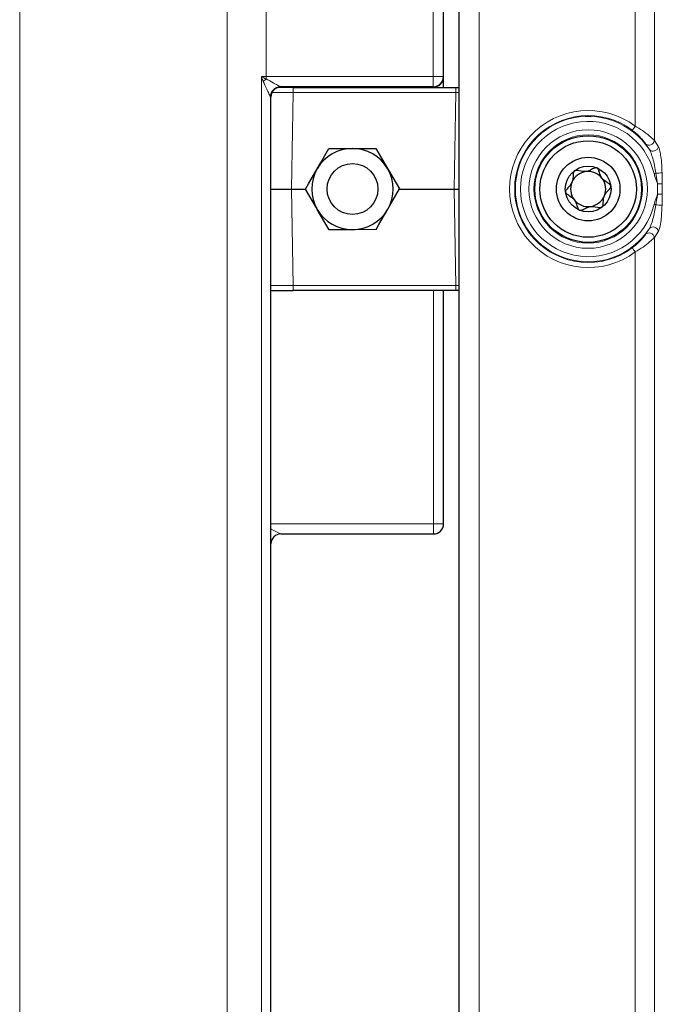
# Model space of a CAD drawing. Header units: millimetres. Extents: x 0 to 4205, y -17 to 2970.
# Tile 21 of 28: x 2297 to 2360, y 1440 to 1537. Entities that reach past the tile are written whole.
import ezdxf

# ---------------------------------------------------------------- set-up
doc = ezdxf.new("R2010")
doc.units = ezdxf.units.MM
doc.header["$LTSCALE"] = 5

msp = doc.modelspace()

# ---------------------------------------------------------------- linework, layer by layer
at = {"color": 8, "linetype": 'Continuous', "lineweight": 18}
for p, q in [((2297.054858, 1653.435145), (2297.054858, 1246.483956)), ((2317.459528, 1653.801416), (2317.459528, 1246.117626)), ((2321.311523, 1653.889094), (2321.311523, 1531.029974)), ((2342.272406, 1596.523021), (2342.272406, 1244.396005)), ((2357.641873, 1526.14877), (2357.641873, 1596.523021)), ((2359.522064, 1596.477006), (2359.522064, 1524.725173)), ((2337.735658, 1531.029974), (2337.735658, 1564.038668)), ((2338.735049, 1564.038668), (2338.735049, 1531.029974)), ((2338.76997, 1530.995045), (2338.76997, 1563.888643)), ((2320.83716, 1412.888084), (2320.83716, 1531.031046)), ((2321.311523, 1531.029974), (2321.311523, 1530.796383)), ((2321.311523, 1531.029974), (2337.735658, 1531.029974)), ((2337.735658, 1531.029974), (2337.735658, 1530.030582)), ((2337.735658, 1531.029974), (2338.735049, 1531.029974)), ((2338.735049, 1531.029974), (2338.76997, 1530.995045)), ((2322.7334, 1530.031238), (2322.734435, 1530.030582)), ((2322.734435, 1530.030582), (2322.769356, 1529.995654)), ((2322.769356, 1529.995654), (2337.770579, 1529.995654)), ((2323.971701, 1529.959534), (2323.971701, 1529.468272)), ((2337.770579, 1529.995654), (2337.735658, 1530.030582)), ((2337.770579, 1529.959534), (2337.770579, 1529.995058)), ((2339.972158, 1529.468272), (2339.972158, 1529.959534)), ((2321.735044, 1529.031191), (2321.734008, 1529.032443)), ((2321.769965, 1528.996323), (2321.735044, 1529.031191)), ((2321.769965, 1414.922748), (2321.769965, 1528.996323)), ((2323.971701, 1529.468272), (2323.805724, 1519.959543)), ((2339.972158, 1529.468272), (2323.971701, 1529.468272)), ((2339.806181, 1519.959543), (2339.972158, 1529.468272)), ((2359.027003, 1523.838256), (2358.659578, 1524.415825)), ((2359.522064, 1524.725173), (2359.912475, 1524.108861)), ((2359.839794, 1520.457898), (2359.653575, 1521.523688)), ((2360.27683, 1521.561835), (2360.300575, 1520.457898)), ((2360.300575, 1520.457898), (2359.839794, 1520.457898)), ((2359.839794, 1519.461189), (2359.839794, 1520.457898)), ((2360.300575, 1520.457898), (2360.300575, 1519.461189)), ((2323.805724, 1519.959543), (2323.971701, 1510.450814)), ((2339.972158, 1510.450814), (2339.806181, 1519.959543)), ((2360.300575, 1519.461189), (2359.839794, 1519.461189)), ((2360.300575, 1519.461189), (2360.27683, 1518.357251)), ((2358.659578, 1515.503262), (2359.027003, 1516.080831)), ((2359.912475, 1515.810226), (2359.522064, 1515.193914)), ((2359.522064, 1515.193914), (2359.522064, 1384.725128)), ((2357.641873, 1386.148725), (2357.641873, 1513.770316)), ((2323.971701, 1510.450814), (2339.972158, 1510.450814)), ((2323.971701, 1510.450814), (2323.971701, 1509.959553)), ((2337.770579, 1486.995075), (2337.770579, 1509.959553)), ((2339.972158, 1509.959553), (2339.972158, 1510.450814)), ((2321.770576, 1486.995075), (2337.770579, 1486.995075)), ((2337.770579, 1485.995088), (2337.770579, 1486.995075)), ((2337.770579, 1486.995075), (2338.770573, 1486.995075))]:
    msp.add_line(p, q, dxfattribs=at)
at = {"color": 7, "linetype": 'Continuous', "lineweight": 25}
for p, q in [((2340.272402, 1596.592877), (2340.272402, 1244.326268)), ((2338.770573, 1530.995045), (2338.770573, 1563.888643)), ((2338.76997, 1530.995045), (2338.770573, 1530.995045)), ((2338.770573, 1529.959534), (2338.770573, 1530.995045)), ((2323.971701, 1529.959534), (2322.504205, 1529.959534)), ((2337.735658, 1530.030582), (2322.734435, 1530.030582)), ((2322.770578, 1529.995058), (2337.770579, 1529.995058)), ((2323.971701, 1529.959534), (2339.972158, 1529.959534)), ((2337.770579, 1529.995058), (2337.770579, 1529.995654)), ((2339.972158, 1529.959534), (2340.272402, 1529.959534)), ((2321.734008, 1529.032443), (2321.734008, 1414.886628)), ((2321.770576, 1414.924059), (2321.770576, 1528.995071)), ((2327.48906, 1523.955141), (2329.798457, 1523.959551)), ((2332.107854, 1523.963962), (2333.266382, 1521.966134)), ((2321.770576, 1519.959543), (2323.805724, 1519.959543)), ((2323.805724, 1519.959543), (2325.192389, 1519.959543)), ((2334.419821, 1519.959543), (2339.806181, 1519.959543)), ((2339.806181, 1519.959543), (2340.272402, 1519.959543)), ((2327.504356, 1515.955124), (2326.345836, 1517.952953)), ((2332.12315, 1515.963946), (2329.813753, 1515.959535)), ((2321.972002, 1509.959553), (2323.971701, 1509.959553)), ((2339.972158, 1509.959553), (2323.971701, 1509.959553)), ((2338.770573, 1486.995075), (2338.770573, 1509.959553)), ((2340.272402, 1509.959553), (2339.972158, 1509.959553)), ((2338.770573, 1486.995075), (2338.76997, 1486.995075)), ((2322.770578, 1485.995088), (2337.770579, 1485.995088)), ((2337.770579, 1485.995684), (2337.770579, 1485.995088))]:
    msp.add_line(p, q, dxfattribs=at)
at = {"color": 8, "linetype": 'Continuous', "lineweight": 18, "flags": 128}
for points in [[(2321.890828, 1529.47167), (2321.893369, 1529.47167), (2322.204222, 1529.471908), (2322.582987, 1529.47167), (2323.015128, 1529.470954), (2323.484038, 1529.469822), (2323.971701, 1529.468272)], [(2357.342308, 1525.748823), (2357.34981, 1525.758837), (2357.368042, 1525.783156), (2357.396332, 1525.820945), (2357.433652, 1525.870774), (2357.478616, 1525.930796), (2357.529585, 1525.998865), (2357.584675, 1526.072417), (2357.641873, 1526.14877)], [(2357.641873, 1513.770316), (2357.584675, 1513.84667), (2357.529585, 1513.920222), (2357.478616, 1513.98829), (2357.433652, 1514.048312), (2357.396332, 1514.098142), (2357.368042, 1514.135931), (2357.34981, 1514.16025), (2357.342308, 1514.170263)], [(2321.770576, 1486.495052), (2321.790663, 1486.485038), (2322.079768, 1486.340497), (2322.327306, 1486.216698), (2322.525424, 1486.117635), (2322.667834, 1486.046467), (2322.750014, 1486.00534), (2322.769356, 1485.995684)]]:
    msp.add_lwpolyline(points, dxfattribs=at)
at = {"color": 7, "linetype": 'Continuous', "lineweight": 25, "flags": 128}
for points in [[(2326.338192, 1521.952901), (2326.651384, 1522.497807), (2327.48906, 1523.955141)], [(2329.798457, 1523.959551), (2329.962586, 1523.959849), (2332.107854, 1523.963962)], [(2325.187315, 1519.950722), (2325.478134, 1520.456646), (2326.338192, 1521.952901)], [(2333.266382, 1521.966134), (2333.348711, 1521.824155), (2334.424903, 1519.968365)], [(2326.345836, 1517.952953), (2326.2635, 1518.094931), (2325.187315, 1519.950722)], [(2333.274026, 1517.966185), (2333.587227, 1518.511031), (2334.424903, 1519.968365)], [(2332.12315, 1515.963946), (2332.413969, 1516.46993), (2333.274026, 1517.966185)], [(2329.813753, 1515.959535), (2329.649625, 1515.959237), (2327.504356, 1515.955124)]]:
    msp.add_lwpolyline(points, dxfattribs=at)
at = {"color": 8, "linetype": 'Continuous', "lineweight": 18}
for centre, radius in [((2353.00611, 1519.959554), 5.837605), ((2353.006115, 1519.959541), 5.337925)]:
    msp.add_circle(centre, radius, dxfattribs=at)
at = {"color": 7, "linetype": 'Continuous', "lineweight": 25}
for centre, radius in [((2353.006116, 1519.959541), 5.249993), ((2353.006087, 1519.959541), 4.750007), ((2353.006104, 1519.959551), 3.130178), ((2329.806119, 1519.95954), 2.499983), ((2353.006106, 1519.959548), 2.25)]:
    msp.add_circle(centre, radius, dxfattribs=at)
at = {"color": 8, "linetype": 'Continuous', "lineweight": 18}
for centre, radius, start, end in [((2321.310874, 1635.610607), 104.580633, 269.7404691, 270.00035587), ((2337.734126, 1531.031506), 1.000924, 270.08770398, 359.91229602), ((2337.769046, 1530.996577), 1.000924, 270.08770398, 359.91229602), ((2324.563503, 1526.486826), 5.398857, 127.03810734, 130.97835692), ((2322.735129, 1529.030116), 1.001123, 90.09897399, 179.86684407), ((2322.735844, 1529.029783), 1.000801, 90.08065595, 179.91934405), ((2340.394194, 1506.254759), 23.217349, 90.30056141, 91.04155837), ((2353.006105, 1519.959543), 7.732844, 53.16657065, 306.83342935), ((2353.006104, 1519.959543), 7.233147, 53.16658137, 306.83341863), ((2353.006109, 1519.959543), 7.162093, 32.78998884, 327.21001116), ((2353.00611, 1519.959543), 6.662397, 13.24093651, 346.75906349), ((2359.00823, 1524.800769), 0.519366, 227.83221139, 351.63056503), ((2359.394113, 1524.221021), 0.530357, 226.19602201, 347.79086671), ((2352.813992, 1550.238759), 29.518387, 283.07412821, 283.39752214), ((2359.694883, 1525.959312), 4.435815, 269.46642091, 277.53852563), ((2352.813999, 1489.680356), 29.518358, 76.6024777, 76.92587195), ((2359.694883, 1513.959775), 4.435815, 82.46147437, 90.53357909), ((2359.00823, 1515.118317), 0.519366, 8.36943497, 132.16778861), ((2359.394113, 1515.698065), 0.530357, 12.20913329, 133.80397799), ((2322.333118, 1892.534622), 382.087322, 269.91564422, 270.24571399), ((2340.35502, 1530.662372), 20.215184, 268.91479167, 269.76583432)]:
    msp.add_arc(centre, radius, start, end, dxfattribs=at)
at = {"color": 7, "linetype": 'Continuous', "lineweight": 25}
for centre, radius, start, end in [((2337.770572, 1530.995059), 1.000001, 270.00036561, 359.9992075), ((2322.770765, 1528.994854), 1.000801, 90.08066082, 179.9159219), ((2329.806087, 1519.95963), 3.999929, 90.10928997, 150.11063954), ((2329.806074, 1519.95954), 4.000019, 30.10896456, 90.10910307), ((2329.806023, 1519.959547), 3.999914, 150.10915538, 210.10984012), ((2329.806195, 1519.959539), 3.999914, 330.10915538, 30.10984012), ((2353.00625, 1519.959366), 1.730976, 97.44735872, 157.43916634), ((2353.006056, 1519.959474), 1.730844, 37.44407095, 97.44145681), ((2353.006126, 1519.959554), 1.730789, 157.4433457, 217.443013), ((2353.00611, 1519.959529), 1.730767, 337.44314986, 37.44369796), ((2353.005964, 1519.95972), 1.730976, 277.44735872, 337.43916634), ((2353.006161, 1519.959636), 1.730866, 217.444456, 277.44126099), ((2329.80613, 1519.959523), 3.999995, 210.10876587, 270.1091954), ((2329.806117, 1519.959481), 3.999953, 270.10938249, 330.11043994), ((2321.971633, 1510.457676), 0.498123, 246.19472976, 270.0424806), ((2337.770572, 1486.995089), 1.000001, 270.00036561, 359.9992075), ((2322.770768, 1484.994877), 1.000808, 90.08086063, 177.99055697)]:
    msp.add_arc(centre, radius, start, end, dxfattribs=at)
at = {"color": 8, "linetype": 'Continuous', "lineweight": 18}
for points, knots in [([(2321.023074, 1530.562733), (2320.96223, 1530.716065), (2320.900282, 1530.872178), (2320.838265, 1531.028265), (2320.83716, 1531.031046)], [0, 0, 0, 0, 0.982179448, 1, 1, 1, 1]), ([(2320.83716, 1531.031046), (2320.839802, 1531.029735), (2320.997825, 1530.951316), (2321.155997, 1530.873196), (2321.311523, 1530.796383)], [0, 0, 0, 0, 0.016721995, 1, 1, 1, 1]), ([(2321.734008, 1529.032443), (2321.727068, 1529.048296), (2321.712499, 1529.08157), (2321.662329, 1529.186585), (2321.548422, 1529.424959), (2321.317907, 1529.898006), (2321.13701, 1530.305855), (2321.023074, 1530.562733)], [0, 0, 0, 0, 0.030764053, 0.064571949, 0.206888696, 0.50047072, 1, 1, 1, 1]), ([(2321.311523, 1530.796383), (2321.542193, 1530.666448), (2321.913231, 1530.457444), (2322.361864, 1530.228009), (2322.597773, 1530.103877), (2322.697761, 1530.052277), (2322.727437, 1530.034758), (2322.7334, 1530.031238)], [0, 0, 0, 0, 0.491795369, 0.791061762, 0.935981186, 0.987137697, 1, 1, 1, 1]), ([(2359.522064, 1524.725173), (2359.409827, 1524.837325), (2359.098697, 1525.148222), (2358.52294, 1525.602115), (2358.011303, 1525.935987), (2357.709248, 1526.110784), (2357.659101, 1526.139057), (2357.641873, 1526.14877)], [0, 0, 0, 0, 0.201107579, 0.55748845, 0.927002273, 0.974921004, 1, 1, 1, 1]), ([(2357.342308, 1525.748823), (2357.354399, 1525.739719), (2357.570854, 1525.576733), (2357.947252, 1525.251684), (2358.368738, 1524.806034), (2358.581504, 1524.520573), (2358.659578, 1524.415825)], [0, 0, 0, 0, 0.024146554, 0.432267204, 0.79167291, 1, 1, 1, 1]), ([(2359.912475, 1524.108861), (2359.923398, 1524.088151), (2359.990118, 1523.961656), (2360.07993, 1523.639928), (2360.227638, 1522.814753), (2360.25593, 1522.094162), (2360.27683, 1521.561835)], [0, 0, 0, 0, 0.02713731, 0.165749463, 0.383708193, 1, 1, 1, 1]), ([(2359.653575, 1521.523688), (2359.574649, 1522.017398), (2359.468481, 1522.681526), (2359.222398, 1523.423428), (2359.104447, 1523.705075), (2359.038005, 1523.819336), (2359.027003, 1523.838256)], [0, 0, 0, 0, 0.621023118, 0.835388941, 0.972742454, 1, 1, 1, 1]), ([(2359.839794, 1520.457898), (2359.758827, 1520.667328), (2359.628243, 1521.005095), (2359.529071, 1521.353255), (2359.49139, 1521.485541)], [0, 0, 0, 0, 0.620043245, 1, 1, 1, 1]), ([(2359.49139, 1518.433545), (2359.51457, 1518.521119), (2359.586598, 1518.793245), (2359.722708, 1519.129398), (2359.812993, 1519.385241), (2359.839794, 1519.461189)], [0, 0, 0, 0, 0.250184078, 0.777413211, 1, 1, 1, 1]), ([(2359.653575, 1518.395398), (2359.713159, 1518.723501), (2359.777602, 1519.078363), (2359.835433, 1519.434345), (2359.839794, 1519.461189)], [0, 0, 0, 0, 0.9245914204, 1, 1, 1, 1]), ([(2359.027003, 1516.080831), (2359.080225, 1516.186627), (2359.230933, 1516.486214), (2359.466519, 1517.257954), (2359.577638, 1517.933648), (2359.653575, 1518.395398)], [0, 0, 0, 0, 0.1473830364, 0.4173461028, 1, 1, 1, 1]), ([(2360.27683, 1518.357251), (2360.252712, 1517.860739), (2360.217137, 1517.128378), (2360.097114, 1516.267465), (2359.960413, 1515.928939), (2359.912475, 1515.810226)], [0, 0, 0, 0, 0.57751777, 0.851845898, 1, 1, 1, 1]), ([(2358.659578, 1515.503262), (2358.641452, 1515.477754), (2358.54677, 1515.344508), (2358.298946, 1515.03949), (2357.887944, 1514.60606), (2357.525478, 1514.316561), (2357.342308, 1514.170263)], [0, 0, 0, 0, 0.049914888, 0.260737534, 0.626415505, 1, 1, 1, 1]), ([(2359.522064, 1515.193914), (2359.496066, 1515.166684), (2359.358592, 1515.0227), (2359.000037, 1514.693398), (2358.408013, 1514.22826), (2357.901531, 1513.925522), (2357.641873, 1513.770316)], [0, 0, 0, 0, 0.04773632, 0.252416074, 0.616735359, 1, 1, 1, 1])]:
    msp.add_open_spline(points, degree=3, knots=knots, dxfattribs=at)
at = {"color": 7, "linetype": 'Continuous', "lineweight": 25}
for points, knots in [([(2351.638158, 1521.745954), (2351.632558, 1521.741249), (2351.601355, 1521.715032), (2351.562305, 1521.639349), (2351.531193, 1521.488037), (2351.513901, 1521.200233), (2351.496334, 1520.688288), (2351.161767, 1520.221594), (2350.878986, 1519.929068), (2350.779778, 1519.76485), (2350.776539, 1519.698305), (2350.775068, 1519.668077)], [0, 0, 0, 0, 0.009466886, 0.052746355, 0.106053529, 0.209825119, 0.426866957, 0.757652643, 0.914775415, 0.961285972, 1, 1, 1, 1]), ([(2353.869197, 1522.037421), (2353.839246, 1522.043926), (2353.773239, 1522.058263), (2353.395803, 1521.945928), (2352.803805, 1521.508044), (2352.119162, 1521.779107), (2351.725548, 1521.790722), (2351.665435, 1521.759927), (2351.638158, 1521.745954)], [0, 0, 0, 0, 0.0391139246, 0.086200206, 0.5000027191, 0.9138032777, 0.9608881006, 1, 1, 1, 1]), ([(2355.237146, 1520.25101), (2355.230169, 1520.275431), (2355.215115, 1520.328126), (2355.154568, 1520.395534), (2355.031445, 1520.500197), (2354.701474, 1520.70177), (2354.244475, 1521.08011), (2354.120994, 1521.588361), (2354.017784, 1521.860148), (2353.96466, 1521.960584), (2353.910573, 1522.018001), (2353.875814, 1522.034315), (2353.869197, 1522.037421)], [0, 0, 0, 0, 0.032555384, 0.070247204, 0.114721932, 0.242520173, 0.573238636, 0.843338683, 0.901435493, 0.950311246, 0.990540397, 1, 1, 1, 1]), ([(2354.374056, 1518.173132), (2354.379656, 1518.177838), (2354.410858, 1518.204053), (2354.449899, 1518.27974), (2354.481013, 1518.431049), (2354.498318, 1518.718854), (2354.515877, 1519.230799), (2354.850447, 1519.697492), (2355.133228, 1519.990019), (2355.232435, 1520.154237), (2355.235675, 1520.220782), (2355.237146, 1520.25101)], [0, 0, 0, 0, 0.009466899, 0.052744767, 0.106052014, 0.209824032, 0.426866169, 0.75765231, 0.914775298, 0.961285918, 1, 1, 1, 1]), ([(2350.775068, 1519.668077), (2350.782041, 1519.643655), (2350.797089, 1519.590957), (2350.857647, 1519.523555), (2350.980766, 1519.418888), (2351.310741, 1519.217318), (2351.767748, 1518.83898), (2351.891201, 1518.330719), (2351.994431, 1518.05894), (2352.047554, 1517.958502), (2352.101641, 1517.901085), (2352.1364, 1517.884772), (2352.143017, 1517.881666)], [0, 0, 0, 0, 0.0325542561, 0.0702480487, 0.1147227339, 0.2425208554, 0.5732390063, 0.843337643, 0.901435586, 0.9503112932, 0.9905404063, 1, 1, 1, 1]), ([(2352.143017, 1517.881666), (2352.172968, 1517.875189), (2352.238973, 1517.860915), (2352.616451, 1517.972898), (2353.208392, 1518.411162), (2353.893052, 1518.139976), (2354.286666, 1518.128365), (2354.346779, 1518.159159), (2354.374056, 1518.173132)], [0, 0, 0, 0, 0.039110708, 0.086191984, 0.49999822, 0.913802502, 0.960887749, 1, 1, 1, 1])]:
    msp.add_open_spline(points, degree=3, knots=knots, dxfattribs=at)

doc.saveas('drawing.dxf')
